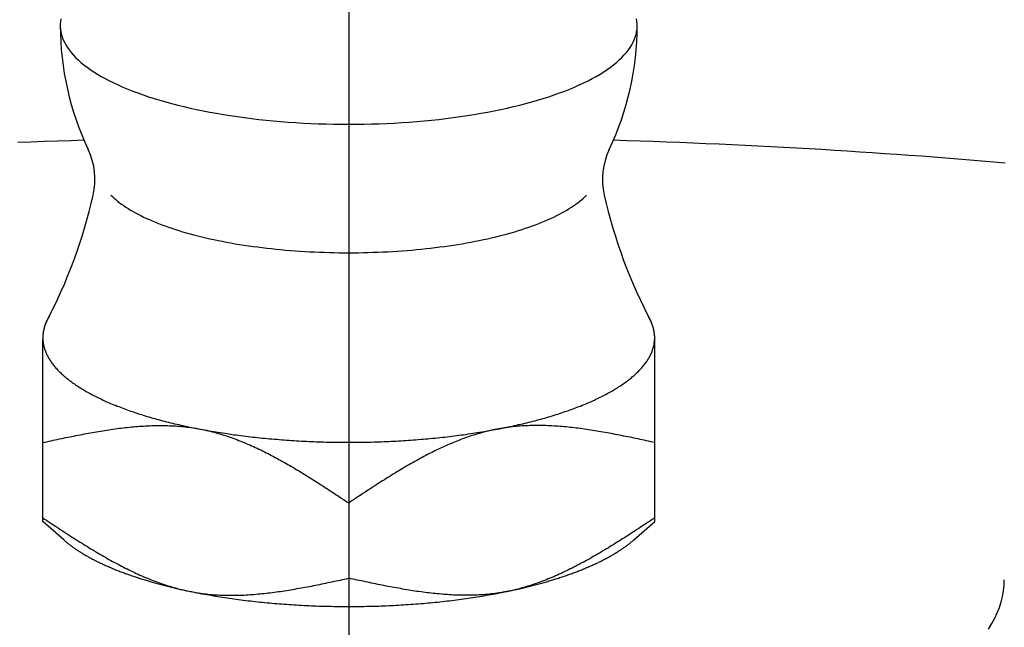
# Model space of a CAD drawing. Extents: x -92 to 223, y -92 to 223.
# Tile 6 of 11: x -4 to 8, y 55 to 62. Entities that reach past the tile are written whole.
import ezdxf

# ---------------------------------------------------------------- set-up
doc = ezdxf.new("R2010")
doc.units = 0
doc.header["$LTSCALE"] = 14
doc.linetypes.add('CENTER', pattern=[2, 1.25, -0.25, 0.25, -0.25])
doc.layers.get('0').update_dxf_attribs({"linetype": 'CONTINUOUS'})
doc.layers.add('CENTER', color=1, linetype='CENTER')

msp = doc.modelspace()

# ---------------------------------------------------------------- linework, layer by layer
for p, q in [((-3.5, 56.232), (-3.5, 58.316)), ((3.5, 56.232), (3.5, 58.316))]:
    msp.add_line(p, q)
at = {"linetype": 'CONTINUOUS'}
for p, q in [((0, 56.446), (0, 55.584)), ((-3.26, 56.022), (-3.5, 56.232)), ((3.26, 56.022), (3.5, 56.232))]:
    msp.add_line(p, q, dxfattribs=at)
for points in [[(-3.292, 61.986, 0), (-3.297, 61.956, 0), (-3.3, 61.926, 0), (-3.3, 61.896, 0), (-3.298, 61.866, 0), (-3.293, 61.836, 0), (-3.287, 61.807, 0), (-3.278, 61.777, 0), (-3.266, 61.747, 0), (-3.253, 61.718, 0), (-3.237, 61.688, 0), (-3.219, 61.659, 0), (-3.199, 61.63, 0), (-3.176, 61.601, 0), (-3.151, 61.573, 0), (-3.124, 61.544, 0), (-3.095, 61.516, 0), (-3.064, 61.488, 0), (-3.03, 61.461, 0), (-2.994, 61.434, 0), (-2.957, 61.407, 0), (-2.917, 61.38, 0), (-2.875, 61.354, 0), (-2.831, 61.328, 0), (-2.786, 61.303, 0), (-2.738, 61.278, 0), (-2.688, 61.253, 0), (-2.637, 61.229, 0), (-2.583, 61.206, 0), (-2.528, 61.182, 0), (-2.471, 61.16, 0), (-2.412, 61.138, 0), (-2.352, 61.116, 0), (-2.29, 61.095, 0), (-2.226, 61.075, 0), (-2.161, 61.055, 0), (-2.094, 61.036, 0), (-2.026, 61.017, 0), (-1.957, 60.999, 0), (-1.886, 60.982, 0), (-1.813, 60.965, 0), (-1.74, 60.949, 0), (-1.665, 60.934, 0), (-1.589, 60.919, 0), (-1.512, 60.905, 0), (-1.434, 60.891, 0), (-1.355, 60.879, 0), (-1.275, 60.867, 0), (-1.194, 60.856, 0), (-1.112, 60.845, 0), (-1.03, 60.836, 0), (-0.946, 60.827, 0), (-0.863, 60.819, 0), (-0.778, 60.811, 0), (-0.693, 60.804, 0), (-0.607, 60.798, 0), (-0.521, 60.793, 0), (-0.435, 60.789, 0), (-0.348, 60.786, 0), (-0.262, 60.783, 0), (-0.174, 60.781, 0), (-0.087, 60.78, 0), (0, 60.779, 0), (0.087, 60.78, 0), (0.174, 60.781, 0), (0.262, 60.783, 0), (0.348, 60.786, 0), (0.435, 60.789, 0), (0.521, 60.793, 0), (0.607, 60.798, 0), (0.693, 60.804, 0), (0.778, 60.811, 0), (0.863, 60.819, 0), (0.946, 60.827, 0), (1.03, 60.836, 0), (1.112, 60.845, 0), (1.194, 60.856, 0), (1.275, 60.867, 0), (1.355, 60.879, 0), (1.434, 60.891, 0), (1.512, 60.905, 0), (1.589, 60.919, 0), (1.665, 60.934, 0), (1.74, 60.949, 0), (1.813, 60.965, 0), (1.886, 60.982, 0), (1.957, 60.999, 0), (2.026, 61.017, 0), (2.094, 61.036, 0), (2.161, 61.055, 0), (2.226, 61.075, 0), (2.29, 61.095, 0), (2.352, 61.116, 0), (2.412, 61.138, 0), (2.471, 61.16, 0), (2.528, 61.182, 0), (2.583, 61.206, 0), (2.637, 61.229, 0), (2.688, 61.253, 0), (2.738, 61.278, 0), (2.786, 61.303, 0), (2.831, 61.328, 0), (2.875, 61.354, 0), (2.917, 61.38, 0), (2.957, 61.407, 0), (2.994, 61.434, 0), (3.03, 61.461, 0), (3.064, 61.488, 0), (3.095, 61.516, 0), (3.124, 61.544, 0), (3.151, 61.573, 0), (3.176, 61.601, 0), (3.199, 61.63, 0), (3.219, 61.659, 0), (3.237, 61.688, 0), (3.253, 61.718, 0), (3.266, 61.747, 0), (3.278, 61.777, 0), (3.287, 61.807, 0), (3.293, 61.836, 0), (3.298, 61.866, 0), (3.3, 61.896, 0), (3.3, 61.926, 0), (3.297, 61.956, 0), (3.292, 61.986, 0)], [(-3.427, 58.581, 0), (-3.428, 58.579, 0), (-3.429, 58.577, 0), (-3.43, 58.575, 0), (-3.431, 58.574, 0), (-3.432, 58.572, 0), (-3.433, 58.57, 0), (-3.434, 58.568, 0), (-3.435, 58.566, 0), (-3.437, 58.564, 0), (-3.438, 58.562, 0), (-3.439, 58.56, 0), (-3.44, 58.558, 0), (-3.441, 58.556, 0), (-3.442, 58.555, 0), (-3.443, 58.553, 0), (-3.444, 58.551, 0), (-3.445, 58.549, 0), (-3.446, 58.547, 0), (-3.447, 58.545, 0), (-3.448, 58.543, 0), (-3.449, 58.541, 0), (-3.45, 58.539, 0), (-3.451, 58.538, 0), (-3.451, 58.536, 0), (-3.452, 58.534, 0), (-3.453, 58.532, 0), (-3.454, 58.53, 0), (-3.455, 58.528, 0), (-3.456, 58.526, 0), (-3.457, 58.524, 0), (-3.458, 58.523, 0), (-3.459, 58.521, 0), (-3.459, 58.519, 0), (-3.46, 58.517, 0), (-3.461, 58.515, 0), (-3.462, 58.513, 0), (-3.463, 58.511, 0), (-3.464, 58.509, 0), (-3.464, 58.507, 0), (-3.465, 58.505, 0), (-3.466, 58.504, 0), (-3.467, 58.502, 0), (-3.468, 58.5, 0), (-3.468, 58.498, 0), (-3.469, 58.496, 0), (-3.47, 58.494, 0), (-3.471, 58.492, 0), (-3.471, 58.49, 0), (-3.472, 58.488, 0), (-3.473, 58.486, 0), (-3.473, 58.484, 0), (-3.474, 58.483, 0), (-3.475, 58.481, 0), (-3.475, 58.479, 0), (-3.476, 58.477, 0), (-3.477, 58.475, 0), (-3.477, 58.473, 0), (-3.478, 58.471, 0), (-3.479, 58.469, 0), (-3.479, 58.467, 0), (-3.48, 58.465, 0), (-3.48, 58.464, 0), (-3.481, 58.462, 0), (-3.482, 58.46, 0), (-3.482, 58.458, 0), (-3.483, 58.456, 0), (-3.483, 58.454, 0), (-3.484, 58.452, 0), (-3.484, 58.45, 0), (-3.485, 58.448, 0), (-3.485, 58.446, 0), (-3.486, 58.444, 0), (-3.486, 58.443, 0), (-3.487, 58.441, 0), (-3.487, 58.439, 0), (-3.488, 58.437, 0), (-3.488, 58.435, 0), (-3.489, 58.433, 0), (-3.489, 58.431, 0), (-3.49, 58.429, 0), (-3.49, 58.427, 0), (-3.49, 58.425, 0), (-3.491, 58.423, 0), (-3.491, 58.422, 0), (-3.492, 58.419, 0), (-3.492, 58.418, 0), (-3.492, 58.416, 0), (-3.493, 58.414, 0), (-3.493, 58.412, 0), (-3.494, 58.41, 0), (-3.494, 58.408, 0), (-3.494, 58.406, 0), (-3.494, 58.404, 0), (-3.495, 58.402, 0), (-3.495, 58.4, 0), (-3.495, 58.398, 0), (-3.496, 58.397, 0), (-3.496, 58.395, 0), (-3.496, 58.393, 0), (-3.496, 58.391, 0), (-3.497, 58.389, 0), (-3.497, 58.387, 0), (-3.497, 58.385, 0), (-3.497, 58.383, 0), (-3.498, 58.381, 0), (-3.498, 58.379, 0), (-3.498, 58.377, 0), (-3.498, 58.376, 0), (-3.498, 58.374, 0), (-3.499, 58.372, 0), (-3.499, 58.37, 0), (-3.499, 58.368, 0), (-3.499, 58.366, 0), (-3.499, 58.364, 0), (-3.499, 58.362, 0), (-3.499, 58.36, 0), (-3.499, 58.358, 0), (-3.5, 58.356, 0), (-3.5, 58.354, 0), (-3.5, 58.352, 0), (-3.5, 58.35, 0), (-3.5, 58.349, 0), (-3.5, 58.347, 0), (-3.5, 58.345, 0), (-3.5, 58.343, 0), (-3.5, 58.341, 0), (-3.5, 58.339, 0), (-3.5, 58.337, 0)], [(3.5, 58.337, 0), (3.5, 58.339, 0), (3.5, 58.341, 0), (3.5, 58.343, 0), (3.5, 58.345, 0), (3.5, 58.347, 0), (3.5, 58.349, 0), (3.5, 58.35, 0), (3.5, 58.352, 0), (3.5, 58.354, 0), (3.5, 58.356, 0), (3.499, 58.358, 0), (3.499, 58.36, 0), (3.499, 58.362, 0), (3.499, 58.364, 0), (3.499, 58.366, 0), (3.499, 58.368, 0), (3.499, 58.37, 0), (3.499, 58.372, 0), (3.498, 58.374, 0), (3.498, 58.376, 0), (3.498, 58.377, 0), (3.498, 58.379, 0), (3.498, 58.381, 0), (3.497, 58.383, 0), (3.497, 58.385, 0), (3.497, 58.387, 0), (3.497, 58.389, 0), (3.496, 58.391, 0), (3.496, 58.393, 0), (3.496, 58.395, 0), (3.496, 58.397, 0), (3.495, 58.398, 0), (3.495, 58.4, 0), (3.495, 58.402, 0), (3.494, 58.404, 0), (3.494, 58.406, 0), (3.494, 58.408, 0), (3.494, 58.41, 0), (3.493, 58.412, 0), (3.493, 58.414, 0), (3.492, 58.416, 0), (3.492, 58.418, 0), (3.492, 58.419, 0), (3.491, 58.422, 0), (3.491, 58.423, 0), (3.49, 58.425, 0), (3.49, 58.427, 0), (3.49, 58.429, 0), (3.489, 58.431, 0), (3.489, 58.433, 0), (3.488, 58.435, 0), (3.488, 58.437, 0), (3.487, 58.439, 0), (3.487, 58.441, 0), (3.486, 58.443, 0), (3.486, 58.444, 0), (3.485, 58.446, 0), (3.485, 58.448, 0), (3.484, 58.45, 0), (3.484, 58.452, 0), (3.483, 58.454, 0), (3.483, 58.456, 0), (3.482, 58.458, 0), (3.482, 58.46, 0), (3.481, 58.462, 0), (3.48, 58.464, 0), (3.48, 58.465, 0), (3.479, 58.467, 0), (3.479, 58.469, 0), (3.478, 58.471, 0), (3.477, 58.473, 0), (3.477, 58.475, 0), (3.476, 58.477, 0), (3.475, 58.479, 0), (3.475, 58.481, 0), (3.474, 58.483, 0), (3.473, 58.484, 0), (3.473, 58.486, 0), (3.472, 58.488, 0), (3.471, 58.49, 0), (3.471, 58.492, 0), (3.47, 58.494, 0), (3.469, 58.496, 0), (3.468, 58.498, 0), (3.468, 58.5, 0), (3.467, 58.502, 0), (3.466, 58.504, 0), (3.465, 58.505, 0), (3.464, 58.507, 0), (3.464, 58.509, 0), (3.463, 58.511, 0), (3.462, 58.513, 0), (3.461, 58.515, 0), (3.46, 58.517, 0), (3.459, 58.519, 0), (3.459, 58.521, 0), (3.458, 58.523, 0), (3.457, 58.524, 0), (3.456, 58.526, 0), (3.455, 58.528, 0), (3.454, 58.53, 0), (3.453, 58.532, 0), (3.452, 58.534, 0), (3.451, 58.536, 0), (3.451, 58.538, 0), (3.45, 58.539, 0), (3.449, 58.541, 0), (3.448, 58.543, 0), (3.447, 58.545, 0), (3.446, 58.547, 0), (3.445, 58.549, 0), (3.444, 58.551, 0), (3.443, 58.553, 0), (3.442, 58.555, 0), (3.441, 58.556, 0), (3.44, 58.558, 0), (3.439, 58.56, 0), (3.438, 58.562, 0), (3.437, 58.564, 0), (3.435, 58.566, 0), (3.434, 58.568, 0), (3.433, 58.57, 0), (3.432, 58.572, 0), (3.431, 58.574, 0), (3.43, 58.575, 0), (3.429, 58.577, 0), (3.428, 58.579, 0), (3.427, 58.581, 0)], [(-3.5, 58.337, 0), (-3.5, 58.327, 0), (-3.5, 58.318, 0), (-3.499, 58.308, 0), (-3.498, 58.298, 0), (-3.497, 58.288, 0), (-3.496, 58.278, 0), (-3.494, 58.269, 0), (-3.493, 58.259, 0), (-3.491, 58.249, 0), (-3.488, 58.239, 0), (-3.486, 58.23, 0), (-3.483, 58.22, 0), (-3.48, 58.21, 0), (-3.477, 58.2, 0), (-3.474, 58.191, 0), (-3.47, 58.181, 0), (-3.466, 58.171, 0), (-3.462, 58.161, 0), (-3.458, 58.152, 0), (-3.453, 58.142, 0), (-3.448, 58.132, 0), (-3.443, 58.123, 0), (-3.438, 58.113, 0), (-3.433, 58.104, 0), (-3.427, 58.094, 0), (-3.421, 58.084, 0), (-3.415, 58.075, 0), (-3.409, 58.065, 0), (-3.402, 58.056, 0), (-3.395, 58.046, 0), (-3.388, 58.037, 0), (-3.381, 58.027, 0), (-3.373, 58.018, 0), (-3.365, 58.008, 0), (-3.357, 57.999, 0), (-3.349, 57.99, 0), (-3.341, 57.98, 0), (-3.332, 57.971, 0), (-3.323, 57.962, 0), (-3.314, 57.952, 0), (-3.305, 57.943, 0), (-3.295, 57.934, 0), (-3.286, 57.925, 0), (-3.276, 57.915, 0), (-3.265, 57.906, 0), (-3.255, 57.897, 0), (-3.244, 57.888, 0), (-3.234, 57.879, 0), (-3.223, 57.87, 0), (-3.211, 57.861, 0), (-3.2, 57.852, 0), (-3.188, 57.843, 0), (-3.176, 57.834, 0), (-3.164, 57.825, 0), (-3.152, 57.816, 0), (-3.139, 57.808, 0), (-3.126, 57.799, 0), (-3.113, 57.79, 0), (-3.1, 57.782, 0), (-3.087, 57.773, 0), (-3.073, 57.764, 0), (-3.059, 57.756, 0), (-3.045, 57.747, 0), (-3.031, 57.739, 0), (-3.017, 57.73, 0), (-3.002, 57.722, 0), (-2.987, 57.713, 0), (-2.972, 57.705, 0), (-2.957, 57.697, 0), (-2.942, 57.688, 0), (-2.926, 57.68, 0), (-2.91, 57.672, 0), (-2.894, 57.664, 0), (-2.878, 57.656, 0), (-2.862, 57.648, 0), (-2.845, 57.64, 0), (-2.828, 57.632, 0), (-2.811, 57.624, 0), (-2.794, 57.616, 0), (-2.777, 57.608, 0), (-2.759, 57.601, 0), (-2.741, 57.593, 0), (-2.724, 57.585, 0), (-2.706, 57.578, 0), (-2.687, 57.57, 0), (-2.669, 57.563, 0), (-2.65, 57.555, 0), (-2.631, 57.548, 0), (-2.612, 57.541, 0), (-2.593, 57.533, 0), (-2.574, 57.526, 0), (-2.555, 57.519, 0), (-2.535, 57.512, 0), (-2.515, 57.505, 0), (-2.495, 57.498, 0), (-2.475, 57.491, 0), (-2.455, 57.484, 0), (-2.434, 57.477, 0), (-2.413, 57.47, 0), (-2.393, 57.463, 0), (-2.372, 57.457, 0), (-2.35, 57.45, 0), (-2.329, 57.444, 0), (-2.308, 57.437, 0), (-2.286, 57.431, 0), (-2.264, 57.424, 0), (-2.242, 57.418, 0), (-2.22, 57.412, 0), (-2.198, 57.406, 0), (-2.176, 57.4, 0), (-2.153, 57.393, 0), (-2.131, 57.387, 0), (-2.108, 57.382, 0), (-2.085, 57.376, 0), (-2.062, 57.37, 0), (-2.039, 57.364, 0), (-2.015, 57.358, 0), (-1.992, 57.353, 0), (-1.968, 57.347, 0), (-1.944, 57.342, 0), (-1.921, 57.336, 0), (-1.897, 57.331, 0), (-1.872, 57.326, 0), (-1.848, 57.321, 0), (-1.824, 57.315, 0), (-1.799, 57.31, 0), (-1.775, 57.305, 0), (-1.75, 57.3, 0)], [(1.75, 57.3, 0), (1.775, 57.305, 0), (1.799, 57.31, 0), (1.824, 57.315, 0), (1.848, 57.321, 0), (1.872, 57.326, 0), (1.897, 57.331, 0), (1.921, 57.336, 0), (1.944, 57.342, 0), (1.968, 57.347, 0), (1.992, 57.353, 0), (2.015, 57.358, 0), (2.039, 57.364, 0), (2.062, 57.37, 0), (2.085, 57.376, 0), (2.108, 57.382, 0), (2.131, 57.387, 0), (2.153, 57.393, 0), (2.176, 57.4, 0), (2.198, 57.406, 0), (2.22, 57.412, 0), (2.242, 57.418, 0), (2.264, 57.424, 0), (2.286, 57.431, 0), (2.308, 57.437, 0), (2.329, 57.444, 0), (2.35, 57.45, 0), (2.372, 57.457, 0), (2.393, 57.463, 0), (2.413, 57.47, 0), (2.434, 57.477, 0), (2.455, 57.484, 0), (2.475, 57.491, 0), (2.495, 57.498, 0), (2.515, 57.505, 0), (2.535, 57.512, 0), (2.555, 57.519, 0), (2.574, 57.526, 0), (2.593, 57.533, 0), (2.612, 57.541, 0), (2.631, 57.548, 0), (2.65, 57.555, 0), (2.669, 57.563, 0), (2.687, 57.57, 0), (2.706, 57.578, 0), (2.724, 57.585, 0), (2.741, 57.593, 0), (2.759, 57.601, 0), (2.777, 57.608, 0), (2.794, 57.616, 0), (2.811, 57.624, 0), (2.828, 57.632, 0), (2.845, 57.64, 0), (2.862, 57.648, 0), (2.878, 57.656, 0), (2.894, 57.664, 0), (2.91, 57.672, 0), (2.926, 57.68, 0), (2.942, 57.688, 0), (2.957, 57.697, 0), (2.972, 57.705, 0), (2.987, 57.713, 0), (3.002, 57.722, 0), (3.017, 57.73, 0), (3.031, 57.739, 0), (3.045, 57.747, 0), (3.059, 57.756, 0), (3.073, 57.764, 0), (3.087, 57.773, 0), (3.1, 57.782, 0), (3.113, 57.79, 0), (3.126, 57.799, 0), (3.139, 57.808, 0), (3.152, 57.816, 0), (3.164, 57.825, 0), (3.176, 57.834, 0), (3.188, 57.843, 0), (3.2, 57.852, 0), (3.211, 57.861, 0), (3.223, 57.87, 0), (3.234, 57.879, 0), (3.244, 57.888, 0), (3.255, 57.897, 0), (3.265, 57.906, 0), (3.276, 57.915, 0), (3.286, 57.925, 0), (3.295, 57.934, 0), (3.305, 57.943, 0), (3.314, 57.952, 0), (3.323, 57.962, 0), (3.332, 57.971, 0), (3.341, 57.98, 0), (3.349, 57.99, 0), (3.357, 57.999, 0), (3.365, 58.008, 0), (3.373, 58.018, 0), (3.381, 58.027, 0), (3.388, 58.037, 0), (3.395, 58.046, 0), (3.402, 58.056, 0), (3.409, 58.065, 0), (3.415, 58.075, 0), (3.421, 58.084, 0), (3.427, 58.094, 0), (3.433, 58.104, 0), (3.438, 58.113, 0), (3.443, 58.123, 0), (3.448, 58.132, 0), (3.453, 58.142, 0), (3.458, 58.152, 0), (3.462, 58.161, 0), (3.466, 58.171, 0), (3.47, 58.181, 0), (3.474, 58.191, 0), (3.477, 58.2, 0), (3.48, 58.21, 0), (3.483, 58.22, 0), (3.486, 58.23, 0), (3.488, 58.239, 0), (3.491, 58.249, 0), (3.493, 58.259, 0), (3.494, 58.269, 0), (3.496, 58.278, 0), (3.497, 58.288, 0), (3.498, 58.298, 0), (3.499, 58.308, 0), (3.5, 58.318, 0), (3.5, 58.327, 0), (3.5, 58.337, 0)], [(-1.75, 57.3, 0), (-1.725, 57.295, 0), (-1.7, 57.291, 0), (-1.675, 57.286, 0), (-1.65, 57.281, 0), (-1.625, 57.277, 0), (-1.599, 57.272, 0), (-1.574, 57.268, 0), (-1.548, 57.264, 0), (-1.522, 57.259, 0), (-1.496, 57.255, 0), (-1.471, 57.251, 0), (-1.444, 57.247, 0), (-1.418, 57.243, 0), (-1.392, 57.239, 0), (-1.366, 57.235, 0), (-1.339, 57.231, 0), (-1.313, 57.227, 0), (-1.286, 57.224, 0), (-1.26, 57.22, 0), (-1.233, 57.217, 0), (-1.206, 57.213, 0), (-1.179, 57.21, 0), (-1.152, 57.207, 0), (-1.125, 57.204, 0), (-1.098, 57.2, 0), (-1.071, 57.197, 0), (-1.043, 57.194, 0), (-1.016, 57.192, 0), (-0.989, 57.189, 0), (-0.961, 57.186, 0), (-0.933, 57.183, 0), (-0.906, 57.181, 0), (-0.878, 57.178, 0), (-0.85, 57.176, 0), (-0.823, 57.174, 0), (-0.795, 57.171, 0), (-0.767, 57.169, 0), (-0.739, 57.167, 0), (-0.711, 57.165, 0), (-0.683, 57.163, 0), (-0.655, 57.161, 0), (-0.627, 57.159, 0), (-0.598, 57.158, 0), (-0.57, 57.156, 0), (-0.542, 57.154, 0), (-0.514, 57.153, 0), (-0.485, 57.152, 0), (-0.457, 57.15, 0), (-0.428, 57.149, 0), (-0.4, 57.148, 0), (-0.372, 57.147, 0), (-0.343, 57.146, 0), (-0.315, 57.145, 0), (-0.286, 57.144, 0), (-0.257, 57.143, 0), (-0.229, 57.143, 0), (-0.2, 57.142, 0), (-0.172, 57.142, 0), (-0.143, 57.141, 0), (-0.115, 57.141, 0), (-0.086, 57.14, 0), (-0.057, 57.14, 0), (-0.029, 57.14, 0), (0, 57.14, 0), (0.029, 57.14, 0), (0.057, 57.14, 0), (0.086, 57.14, 0), (0.115, 57.141, 0), (0.143, 57.141, 0), (0.172, 57.142, 0), (0.2, 57.142, 0), (0.229, 57.143, 0), (0.257, 57.143, 0), (0.286, 57.144, 0), (0.315, 57.145, 0), (0.343, 57.146, 0), (0.372, 57.147, 0), (0.4, 57.148, 0), (0.428, 57.149, 0), (0.457, 57.15, 0), (0.485, 57.152, 0), (0.514, 57.153, 0), (0.542, 57.154, 0), (0.57, 57.156, 0), (0.598, 57.158, 0), (0.627, 57.159, 0), (0.655, 57.161, 0), (0.683, 57.163, 0), (0.711, 57.165, 0), (0.739, 57.167, 0), (0.767, 57.169, 0), (0.795, 57.171, 0), (0.823, 57.174, 0), (0.85, 57.176, 0), (0.878, 57.178, 0), (0.906, 57.181, 0), (0.933, 57.183, 0), (0.961, 57.186, 0), (0.989, 57.189, 0), (1.016, 57.192, 0), (1.043, 57.194, 0), (1.071, 57.197, 0), (1.098, 57.2, 0), (1.125, 57.204, 0), (1.152, 57.207, 0), (1.179, 57.21, 0), (1.206, 57.213, 0), (1.233, 57.217, 0), (1.26, 57.22, 0), (1.286, 57.224, 0), (1.313, 57.227, 0), (1.339, 57.231, 0), (1.366, 57.235, 0), (1.392, 57.239, 0), (1.418, 57.243, 0), (1.444, 57.247, 0), (1.471, 57.251, 0), (1.496, 57.255, 0), (1.522, 57.259, 0), (1.548, 57.264, 0), (1.574, 57.268, 0), (1.599, 57.272, 0), (1.625, 57.277, 0), (1.65, 57.281, 0), (1.675, 57.286, 0), (1.7, 57.291, 0), (1.725, 57.295, 0), (1.75, 57.3, 0)], [(-3.26, 56.022, 0), (-3.253, 56.016, 0), (-3.246, 56.01, 0), (-3.239, 56.004, 0), (-3.232, 55.999, 0), (-3.225, 55.993, 0), (-3.218, 55.987, 0), (-3.211, 55.981, 0), (-3.203, 55.975, 0), (-3.196, 55.97, 0), (-3.188, 55.964, 0), (-3.181, 55.958, 0), (-3.173, 55.952, 0), (-3.165, 55.947, 0), (-3.157, 55.941, 0), (-3.149, 55.935, 0), (-3.141, 55.93, 0), (-3.133, 55.924, 0), (-3.125, 55.918, 0), (-3.116, 55.913, 0), (-3.108, 55.907, 0), (-3.099, 55.901, 0), (-3.091, 55.896, 0), (-3.082, 55.89, 0), (-3.073, 55.885, 0), (-3.064, 55.879, 0), (-3.055, 55.874, 0), (-3.046, 55.868, 0), (-3.037, 55.863, 0), (-3.028, 55.857, 0), (-3.019, 55.852, 0), (-3.009, 55.846, 0), (-3, 55.841, 0), (-2.99, 55.836, 0), (-2.981, 55.83, 0), (-2.971, 55.825, 0), (-2.961, 55.819, 0), (-2.951, 55.814, 0), (-2.941, 55.809, 0), (-2.931, 55.804, 0), (-2.921, 55.798, 0), (-2.911, 55.793, 0), (-2.901, 55.788, 0), (-2.89, 55.783, 0), (-2.88, 55.777, 0), (-2.869, 55.772, 0), (-2.859, 55.767, 0), (-2.848, 55.762, 0), (-2.837, 55.757, 0), (-2.826, 55.752, 0), (-2.816, 55.747, 0), (-2.805, 55.742, 0), (-2.793, 55.736, 0), (-2.782, 55.731, 0), (-2.771, 55.727, 0), (-2.76, 55.721, 0), (-2.748, 55.717, 0), (-2.737, 55.712, 0), (-2.725, 55.707, 0), (-2.714, 55.702, 0), (-2.702, 55.697, 0), (-2.69, 55.692, 0), (-2.678, 55.687, 0), (-2.667, 55.682, 0), (-2.655, 55.678, 0), (-2.643, 55.673, 0), (-2.63, 55.668, 0), (-2.618, 55.663, 0), (-2.606, 55.659, 0), (-2.594, 55.654, 0), (-2.581, 55.649, 0), (-2.569, 55.645, 0), (-2.556, 55.64, 0), (-2.543, 55.635, 0), (-2.531, 55.631, 0), (-2.518, 55.626, 0), (-2.505, 55.622, 0), (-2.492, 55.617, 0), (-2.479, 55.613, 0), (-2.466, 55.608, 0), (-2.453, 55.604, 0), (-2.44, 55.599, 0), (-2.427, 55.595, 0), (-2.413, 55.591, 0), (-2.4, 55.586, 0), (-2.386, 55.582, 0), (-2.373, 55.578, 0), (-2.359, 55.574, 0), (-2.346, 55.569, 0), (-2.332, 55.565, 0), (-2.318, 55.561, 0), (-2.304, 55.557, 0), (-2.29, 55.553, 0), (-2.276, 55.548, 0), (-2.262, 55.544, 0), (-2.248, 55.54, 0), (-2.234, 55.536, 0), (-2.22, 55.532, 0), (-2.205, 55.528, 0), (-2.191, 55.524, 0), (-2.177, 55.52, 0), (-2.162, 55.516, 0), (-2.148, 55.513, 0), (-2.133, 55.509, 0), (-2.118, 55.505, 0), (-2.104, 55.501, 0), (-2.089, 55.497, 0), (-2.074, 55.493, 0), (-2.059, 55.49, 0), (-2.044, 55.486, 0), (-2.029, 55.482, 0), (-2.014, 55.479, 0), (-1.999, 55.475, 0), (-1.984, 55.471, 0), (-1.969, 55.468, 0), (-1.953, 55.464, 0), (-1.938, 55.461, 0), (-1.923, 55.457, 0), (-1.907, 55.454, 0), (-1.892, 55.451, 0), (-1.876, 55.447, 0), (-1.861, 55.444, 0), (-1.845, 55.441, 0), (-1.829, 55.437, 0), (-1.814, 55.434, 0), (-1.798, 55.431, 0), (-1.782, 55.427, 0), (-1.766, 55.424, 0), (-1.75, 55.421, 0)], [(1.75, 55.421, 0), (1.766, 55.424, 0), (1.782, 55.427, 0), (1.798, 55.431, 0), (1.814, 55.434, 0), (1.829, 55.437, 0), (1.845, 55.441, 0), (1.861, 55.444, 0), (1.876, 55.447, 0), (1.892, 55.451, 0), (1.907, 55.454, 0), (1.923, 55.457, 0), (1.938, 55.461, 0), (1.953, 55.464, 0), (1.969, 55.468, 0), (1.984, 55.471, 0), (1.999, 55.475, 0), (2.014, 55.479, 0), (2.029, 55.482, 0), (2.044, 55.486, 0), (2.059, 55.49, 0), (2.074, 55.493, 0), (2.089, 55.497, 0), (2.104, 55.501, 0), (2.118, 55.505, 0), (2.133, 55.509, 0), (2.148, 55.513, 0), (2.162, 55.516, 0), (2.177, 55.52, 0), (2.191, 55.524, 0), (2.205, 55.528, 0), (2.22, 55.532, 0), (2.234, 55.536, 0), (2.248, 55.54, 0), (2.262, 55.544, 0), (2.276, 55.548, 0), (2.29, 55.553, 0), (2.304, 55.557, 0), (2.318, 55.561, 0), (2.332, 55.565, 0), (2.346, 55.569, 0), (2.359, 55.574, 0), (2.373, 55.578, 0), (2.386, 55.582, 0), (2.4, 55.586, 0), (2.413, 55.591, 0), (2.427, 55.595, 0), (2.44, 55.599, 0), (2.453, 55.604, 0), (2.466, 55.608, 0), (2.479, 55.613, 0), (2.492, 55.617, 0), (2.505, 55.622, 0), (2.518, 55.626, 0), (2.531, 55.631, 0), (2.543, 55.635, 0), (2.556, 55.64, 0), (2.569, 55.645, 0), (2.581, 55.649, 0), (2.594, 55.654, 0), (2.606, 55.659, 0), (2.618, 55.663, 0), (2.63, 55.668, 0), (2.643, 55.673, 0), (2.655, 55.678, 0), (2.667, 55.682, 0), (2.678, 55.687, 0), (2.69, 55.692, 0), (2.702, 55.697, 0), (2.714, 55.702, 0), (2.725, 55.707, 0), (2.737, 55.712, 0), (2.748, 55.717, 0), (2.76, 55.721, 0), (2.771, 55.727, 0), (2.782, 55.731, 0), (2.793, 55.736, 0), (2.805, 55.742, 0), (2.816, 55.747, 0), (2.826, 55.752, 0), (2.837, 55.757, 0), (2.848, 55.762, 0), (2.859, 55.767, 0), (2.869, 55.772, 0), (2.88, 55.777, 0), (2.89, 55.783, 0), (2.901, 55.788, 0), (2.911, 55.793, 0), (2.921, 55.798, 0), (2.931, 55.804, 0), (2.941, 55.809, 0), (2.951, 55.814, 0), (2.961, 55.819, 0), (2.971, 55.825, 0), (2.981, 55.83, 0), (2.99, 55.836, 0), (3, 55.841, 0), (3.009, 55.846, 0), (3.019, 55.852, 0), (3.028, 55.857, 0), (3.037, 55.863, 0), (3.046, 55.868, 0), (3.055, 55.874, 0), (3.064, 55.879, 0), (3.073, 55.885, 0), (3.082, 55.89, 0), (3.091, 55.896, 0), (3.099, 55.901, 0), (3.108, 55.907, 0), (3.116, 55.913, 0), (3.125, 55.918, 0), (3.133, 55.924, 0), (3.141, 55.93, 0), (3.149, 55.935, 0), (3.157, 55.941, 0), (3.165, 55.947, 0), (3.173, 55.952, 0), (3.181, 55.958, 0), (3.188, 55.964, 0), (3.196, 55.97, 0), (3.203, 55.975, 0), (3.211, 55.981, 0), (3.218, 55.987, 0), (3.225, 55.993, 0), (3.232, 55.999, 0), (3.239, 56.004, 0), (3.246, 56.01, 0), (3.253, 56.016, 0), (3.26, 56.022, 0)], [(-1.75, 55.421, 0), (-1.725, 55.416, 0), (-1.7, 55.411, 0), (-1.675, 55.407, 0), (-1.65, 55.402, 0), (-1.625, 55.397, 0), (-1.599, 55.393, 0), (-1.574, 55.389, 0), (-1.548, 55.384, 0), (-1.522, 55.38, 0), (-1.496, 55.376, 0), (-1.471, 55.371, 0), (-1.444, 55.367, 0), (-1.418, 55.363, 0), (-1.392, 55.359, 0), (-1.366, 55.356, 0), (-1.339, 55.352, 0), (-1.313, 55.348, 0), (-1.286, 55.344, 0), (-1.26, 55.341, 0), (-1.233, 55.337, 0), (-1.206, 55.334, 0), (-1.179, 55.331, 0), (-1.152, 55.327, 0), (-1.125, 55.324, 0), (-1.098, 55.321, 0), (-1.071, 55.318, 0), (-1.043, 55.315, 0), (-1.016, 55.312, 0), (-0.989, 55.309, 0), (-0.961, 55.307, 0), (-0.933, 55.304, 0), (-0.906, 55.301, 0), (-0.878, 55.299, 0), (-0.85, 55.297, 0), (-0.823, 55.294, 0), (-0.795, 55.292, 0), (-0.767, 55.29, 0), (-0.739, 55.288, 0), (-0.711, 55.286, 0), (-0.683, 55.284, 0), (-0.655, 55.282, 0), (-0.627, 55.28, 0), (-0.598, 55.278, 0), (-0.57, 55.277, 0), (-0.542, 55.275, 0), (-0.514, 55.274, 0), (-0.485, 55.272, 0), (-0.457, 55.271, 0), (-0.428, 55.27, 0), (-0.4, 55.269, 0), (-0.372, 55.267, 0), (-0.343, 55.266, 0), (-0.315, 55.266, 0), (-0.286, 55.265, 0), (-0.257, 55.264, 0), (-0.229, 55.263, 0), (-0.2, 55.263, 0), (-0.172, 55.262, 0), (-0.143, 55.262, 0), (-0.115, 55.261, 0), (-0.086, 55.261, 0), (-0.057, 55.261, 0), (-0.029, 55.261, 0), (0, 55.261, 0), (0.029, 55.261, 0), (0.057, 55.261, 0), (0.086, 55.261, 0), (0.115, 55.261, 0), (0.143, 55.262, 0), (0.172, 55.262, 0), (0.2, 55.263, 0), (0.229, 55.263, 0), (0.257, 55.264, 0), (0.286, 55.265, 0), (0.315, 55.266, 0), (0.343, 55.266, 0), (0.372, 55.267, 0), (0.4, 55.269, 0), (0.428, 55.27, 0), (0.457, 55.271, 0), (0.485, 55.272, 0), (0.514, 55.274, 0), (0.542, 55.275, 0), (0.57, 55.277, 0), (0.598, 55.278, 0), (0.627, 55.28, 0), (0.655, 55.282, 0), (0.683, 55.284, 0), (0.711, 55.286, 0), (0.739, 55.288, 0), (0.767, 55.29, 0), (0.795, 55.292, 0), (0.823, 55.294, 0), (0.85, 55.297, 0), (0.878, 55.299, 0), (0.906, 55.301, 0), (0.933, 55.304, 0), (0.961, 55.307, 0), (0.989, 55.309, 0), (1.016, 55.312, 0), (1.043, 55.315, 0), (1.071, 55.318, 0), (1.098, 55.321, 0), (1.125, 55.324, 0), (1.152, 55.327, 0), (1.179, 55.331, 0), (1.206, 55.334, 0), (1.233, 55.337, 0), (1.26, 55.341, 0), (1.286, 55.344, 0), (1.313, 55.348, 0), (1.339, 55.352, 0), (1.366, 55.356, 0), (1.392, 55.359, 0), (1.418, 55.363, 0), (1.444, 55.367, 0), (1.471, 55.371, 0), (1.496, 55.376, 0), (1.522, 55.38, 0), (1.548, 55.384, 0), (1.574, 55.389, 0), (1.599, 55.393, 0), (1.625, 55.397, 0), (1.65, 55.402, 0), (1.675, 55.407, 0), (1.7, 55.411, 0), (1.725, 55.416, 0), (1.75, 55.421, 0)]]:
    msp.add_polyline3d(points, dxfattribs=at)
for points in [[(-3.028, 60.596, 0), (-3.181, 60.591, 0), (-3.333, 60.586, 0), (-3.484, 60.581, 0), (-3.636, 60.575, 0), (-3.786, 60.569, 0)], [(7.51, 60.335, 0), (7.375, 60.346, 0), (7.24, 60.358, 0), (7.104, 60.369, 0), (6.967, 60.381, 0), (6.83, 60.392, 0), (6.691, 60.402, 0), (6.552, 60.413, 0), (6.412, 60.423, 0), (6.272, 60.433, 0), (6.131, 60.443, 0), (5.989, 60.453, 0), (5.846, 60.462, 0), (5.703, 60.471, 0), (5.559, 60.48, 0), (5.414, 60.489, 0), (5.269, 60.497, 0), (5.123, 60.505, 0), (4.976, 60.514, 0), (4.83, 60.521, 0), (4.682, 60.529, 0), (4.534, 60.536, 0), (4.385, 60.543, 0), (4.236, 60.55, 0), (4.087, 60.557, 0), (3.937, 60.563, 0), (3.786, 60.569, 0), (3.636, 60.575, 0), (3.484, 60.581, 0), (3.333, 60.586, 0), (3.181, 60.591, 0), (3.028, 60.596, 0)], [(-2.722, 59.97, 0), (-2.704, 59.952, 0), (-2.685, 59.934, 0), (-2.665, 59.917, 0), (-2.644, 59.899, 0), (-2.622, 59.882, 0), (-2.599, 59.865, 0), (-2.574, 59.848, 0), (-2.549, 59.831, 0), (-2.523, 59.814, 0), (-2.496, 59.798, 0), (-2.468, 59.782, 0), (-2.439, 59.766, 0), (-2.41, 59.75, 0), (-2.379, 59.734, 0), (-2.347, 59.718, 0), (-2.314, 59.703, 0), (-2.281, 59.688, 0), (-2.247, 59.673, 0), (-2.211, 59.659, 0), (-2.175, 59.644, 0), (-2.138, 59.63, 0), (-2.101, 59.616, 0), (-2.062, 59.602, 0), (-2.023, 59.589, 0), (-1.983, 59.576, 0), (-1.942, 59.563, 0), (-1.9, 59.55, 0), (-1.858, 59.538, 0), (-1.815, 59.526, 0), (-1.771, 59.514, 0), (-1.726, 59.503, 0), (-1.681, 59.492, 0), (-1.635, 59.481, 0), (-1.589, 59.47, 0), (-1.542, 59.46, 0), (-1.494, 59.45, 0), (-1.446, 59.44, 0), (-1.398, 59.431, 0), (-1.348, 59.422, 0), (-1.298, 59.413, 0), (-1.248, 59.405, 0), (-1.197, 59.397, 0), (-1.146, 59.389, 0), (-1.094, 59.382, 0), (-1.042, 59.375, 0), (-0.99, 59.368, 0), (-0.937, 59.362, 0), (-0.884, 59.356, 0), (-0.83, 59.35, 0), (-0.776, 59.345, 0), (-0.722, 59.34, 0), (-0.668, 59.336, 0), (-0.613, 59.331, 0), (-0.558, 59.328, 0), (-0.503, 59.324, 0), (-0.447, 59.321, 0), (-0.392, 59.318, 0), (-0.336, 59.316, 0), (-0.28, 59.314, 0), (-0.224, 59.312, 0), (-0.168, 59.311, 0), (-0.112, 59.31, 0), (-0.056, 59.309, 0), (0, 59.309, 0), (0.056, 59.309, 0), (0.112, 59.31, 0), (0.168, 59.311, 0), (0.224, 59.312, 0), (0.28, 59.314, 0), (0.336, 59.316, 0), (0.392, 59.318, 0), (0.447, 59.321, 0), (0.503, 59.324, 0), (0.558, 59.328, 0), (0.613, 59.331, 0), (0.668, 59.336, 0), (0.722, 59.34, 0), (0.776, 59.345, 0), (0.83, 59.35, 0), (0.884, 59.356, 0), (0.937, 59.362, 0), (0.99, 59.368, 0), (1.042, 59.375, 0), (1.094, 59.382, 0), (1.146, 59.389, 0), (1.197, 59.397, 0), (1.248, 59.405, 0), (1.298, 59.413, 0), (1.348, 59.422, 0), (1.398, 59.431, 0), (1.446, 59.44, 0), (1.494, 59.45, 0), (1.542, 59.46, 0), (1.589, 59.47, 0), (1.635, 59.481, 0), (1.681, 59.492, 0), (1.726, 59.503, 0), (1.771, 59.514, 0), (1.815, 59.526, 0), (1.858, 59.538, 0), (1.9, 59.55, 0), (1.942, 59.563, 0), (1.983, 59.576, 0), (2.023, 59.589, 0), (2.062, 59.602, 0), (2.101, 59.616, 0), (2.138, 59.63, 0), (2.175, 59.644, 0), (2.211, 59.659, 0), (2.247, 59.673, 0), (2.281, 59.688, 0), (2.314, 59.703, 0), (2.347, 59.718, 0), (2.379, 59.734, 0), (2.41, 59.75, 0), (2.439, 59.766, 0), (2.468, 59.782, 0), (2.496, 59.798, 0), (2.523, 59.814, 0), (2.549, 59.831, 0), (2.574, 59.848, 0), (2.599, 59.865, 0), (2.622, 59.882, 0), (2.644, 59.899, 0), (2.665, 59.917, 0), (2.685, 59.934, 0), (2.704, 59.952, 0), (2.722, 59.97, 0)], [(-3.5, 57.137, 0), (-3.476, 57.142, 0), (-3.453, 57.147, 0), (-3.429, 57.153, 0), (-3.405, 57.158, 0), (-3.381, 57.163, 0), (-3.358, 57.168, 0), (-3.334, 57.173, 0), (-3.31, 57.178, 0), (-3.286, 57.183, 0), (-3.263, 57.188, 0), (-3.239, 57.193, 0), (-3.215, 57.197, 0), (-3.192, 57.202, 0), (-3.168, 57.207, 0), (-3.144, 57.212, 0), (-3.121, 57.217, 0), (-3.097, 57.221, 0), (-3.073, 57.226, 0), (-3.05, 57.231, 0), (-3.026, 57.235, 0), (-3.002, 57.239, 0), (-2.979, 57.244, 0), (-2.955, 57.248, 0), (-2.932, 57.252, 0), (-2.908, 57.257, 0), (-2.884, 57.261, 0), (-2.861, 57.265, 0), (-2.837, 57.269, 0), (-2.814, 57.273, 0), (-2.79, 57.276, 0), (-2.767, 57.28, 0), (-2.743, 57.283, 0), (-2.72, 57.287, 0), (-2.697, 57.29, 0), (-2.673, 57.294, 0), (-2.65, 57.297, 0), (-2.626, 57.3, 0), (-2.603, 57.303, 0), (-2.58, 57.306, 0), (-2.557, 57.308, 0), (-2.533, 57.311, 0), (-2.51, 57.313, 0), (-2.487, 57.316, 0), (-2.464, 57.318, 0), (-2.44, 57.32, 0), (-2.417, 57.322, 0), (-2.394, 57.323, 0), (-2.371, 57.325, 0), (-2.348, 57.326, 0), (-2.325, 57.328, 0), (-2.302, 57.329, 0), (-2.279, 57.33, 0), (-2.256, 57.331, 0), (-2.233, 57.331, 0), (-2.21, 57.332, 0), (-2.187, 57.332, 0), (-2.164, 57.332, 0), (-2.142, 57.332, 0), (-2.119, 57.332, 0), (-2.096, 57.332, 0), (-2.073, 57.331, 0), (-2.051, 57.33, 0), (-2.028, 57.33, 0), (-2.006, 57.328, 0), (-1.983, 57.327, 0), (-1.96, 57.325, 0), (-1.938, 57.324, 0), (-1.915, 57.322, 0), (-1.893, 57.32, 0), (-1.871, 57.317, 0), (-1.848, 57.315, 0), (-1.826, 57.312, 0), (-1.804, 57.309, 0), (-1.782, 57.306, 0), (-1.759, 57.302, 0), (-1.737, 57.298, 0), (-1.715, 57.294, 0), (-1.693, 57.29, 0), (-1.671, 57.286, 0), (-1.649, 57.281, 0), (-1.627, 57.276, 0), (-1.605, 57.271, 0), (-1.584, 57.266, 0), (-1.562, 57.26, 0), (-1.54, 57.255, 0), (-1.518, 57.249, 0), (-1.497, 57.242, 0), (-1.475, 57.236, 0), (-1.453, 57.23, 0), (-1.432, 57.223, 0), (-1.41, 57.216, 0), (-1.389, 57.209, 0), (-1.367, 57.202, 0), (-1.346, 57.194, 0), (-1.324, 57.187, 0), (-1.303, 57.179, 0), (-1.282, 57.171, 0), (-1.26, 57.162, 0), (-1.239, 57.154, 0), (-1.218, 57.145, 0), (-1.197, 57.137, 0), (-1.175, 57.128, 0), (-1.154, 57.119, 0), (-1.133, 57.11, 0), (-1.112, 57.1, 0), (-1.091, 57.091, 0), (-1.07, 57.081, 0), (-1.049, 57.072, 0), (-1.028, 57.062, 0), (-1.007, 57.052, 0), (-0.986, 57.041, 0), (-0.965, 57.031, 0), (-0.944, 57.021, 0), (-0.923, 57.01, 0), (-0.902, 56.999, 0), (-0.882, 56.989, 0), (-0.861, 56.978, 0), (-0.84, 56.967, 0), (-0.819, 56.955, 0), (-0.799, 56.944, 0), (-0.778, 56.933, 0), (-0.757, 56.921, 0), (-0.736, 56.91, 0), (-0.716, 56.898, 0), (-0.695, 56.886, 0), (-0.674, 56.874, 0), (-0.654, 56.862, 0), (-0.633, 56.85, 0), (-0.613, 56.838, 0), (-0.592, 56.826, 0), (-0.572, 56.813, 0), (-0.551, 56.801, 0), (-0.53, 56.788, 0), (-0.51, 56.776, 0), (-0.489, 56.763, 0), (-0.469, 56.75, 0), (-0.449, 56.738, 0), (-0.428, 56.725, 0), (-0.408, 56.712, 0), (-0.387, 56.699, 0), (-0.367, 56.686, 0), (-0.346, 56.673, 0), (-0.326, 56.66, 0), (-0.305, 56.647, 0), (-0.285, 56.633, 0), (-0.265, 56.62, 0), (-0.244, 56.607, 0), (-0.224, 56.594, 0), (-0.204, 56.58, 0), (-0.183, 56.567, 0), (-0.163, 56.554, 0), (-0.142, 56.54, 0), (-0.122, 56.527, 0), (-0.102, 56.513, 0), (-0.081, 56.5, 0), (-0.061, 56.486, 0), (-0.041, 56.473, 0), (-0.02, 56.459, 0), (0, 56.446, 0)], [(3.5, 57.137, 0), (3.476, 57.142, 0), (3.453, 57.147, 0), (3.429, 57.153, 0), (3.405, 57.158, 0), (3.381, 57.163, 0), (3.358, 57.168, 0), (3.334, 57.173, 0), (3.31, 57.178, 0), (3.286, 57.183, 0), (3.263, 57.188, 0), (3.239, 57.193, 0), (3.215, 57.197, 0), (3.192, 57.202, 0), (3.168, 57.207, 0), (3.144, 57.212, 0), (3.121, 57.217, 0), (3.097, 57.221, 0), (3.073, 57.226, 0), (3.05, 57.231, 0), (3.026, 57.235, 0), (3.002, 57.239, 0), (2.979, 57.244, 0), (2.955, 57.248, 0), (2.932, 57.252, 0), (2.908, 57.257, 0), (2.884, 57.261, 0), (2.861, 57.265, 0), (2.837, 57.269, 0), (2.814, 57.273, 0), (2.79, 57.276, 0), (2.767, 57.28, 0), (2.743, 57.283, 0), (2.72, 57.287, 0), (2.697, 57.29, 0), (2.673, 57.294, 0), (2.65, 57.297, 0), (2.626, 57.3, 0), (2.603, 57.303, 0), (2.58, 57.306, 0), (2.557, 57.308, 0), (2.533, 57.311, 0), (2.51, 57.313, 0), (2.487, 57.316, 0), (2.464, 57.318, 0), (2.44, 57.32, 0), (2.417, 57.322, 0), (2.394, 57.323, 0), (2.371, 57.325, 0), (2.348, 57.326, 0), (2.325, 57.328, 0), (2.302, 57.329, 0), (2.279, 57.33, 0), (2.256, 57.331, 0), (2.233, 57.331, 0), (2.21, 57.332, 0), (2.187, 57.332, 0), (2.164, 57.332, 0), (2.142, 57.332, 0), (2.119, 57.332, 0), (2.096, 57.332, 0), (2.073, 57.331, 0), (2.051, 57.33, 0), (2.028, 57.33, 0), (2.006, 57.328, 0), (1.983, 57.327, 0), (1.96, 57.325, 0), (1.938, 57.324, 0), (1.915, 57.322, 0), (1.893, 57.32, 0), (1.871, 57.317, 0), (1.848, 57.315, 0), (1.826, 57.312, 0), (1.804, 57.309, 0), (1.782, 57.306, 0), (1.759, 57.302, 0), (1.737, 57.298, 0), (1.715, 57.294, 0), (1.693, 57.29, 0), (1.671, 57.286, 0), (1.649, 57.281, 0), (1.627, 57.276, 0), (1.605, 57.271, 0), (1.584, 57.266, 0), (1.562, 57.26, 0), (1.54, 57.255, 0), (1.518, 57.249, 0), (1.497, 57.242, 0), (1.475, 57.236, 0), (1.453, 57.23, 0), (1.432, 57.223, 0), (1.41, 57.216, 0), (1.389, 57.209, 0), (1.367, 57.202, 0), (1.346, 57.194, 0), (1.324, 57.187, 0), (1.303, 57.179, 0), (1.282, 57.171, 0), (1.26, 57.162, 0), (1.239, 57.154, 0), (1.218, 57.145, 0), (1.197, 57.137, 0), (1.175, 57.128, 0), (1.154, 57.119, 0), (1.133, 57.11, 0), (1.112, 57.1, 0), (1.091, 57.091, 0), (1.07, 57.081, 0), (1.049, 57.072, 0), (1.028, 57.062, 0), (1.007, 57.052, 0), (0.986, 57.041, 0), (0.965, 57.031, 0), (0.944, 57.021, 0), (0.923, 57.01, 0), (0.902, 56.999, 0), (0.882, 56.989, 0), (0.861, 56.978, 0), (0.84, 56.967, 0), (0.819, 56.955, 0), (0.799, 56.944, 0), (0.778, 56.933, 0), (0.757, 56.921, 0), (0.736, 56.91, 0), (0.716, 56.898, 0), (0.695, 56.886, 0), (0.674, 56.874, 0), (0.654, 56.862, 0), (0.633, 56.85, 0), (0.613, 56.838, 0), (0.592, 56.826, 0), (0.572, 56.813, 0), (0.551, 56.801, 0), (0.53, 56.788, 0), (0.51, 56.776, 0), (0.489, 56.763, 0), (0.469, 56.75, 0), (0.449, 56.738, 0), (0.428, 56.725, 0), (0.408, 56.712, 0), (0.387, 56.699, 0), (0.367, 56.686, 0), (0.346, 56.673, 0), (0.326, 56.66, 0), (0.305, 56.647, 0), (0.285, 56.633, 0), (0.265, 56.62, 0), (0.244, 56.607, 0), (0.224, 56.594, 0), (0.204, 56.58, 0), (0.183, 56.567, 0), (0.163, 56.554, 0), (0.142, 56.54, 0), (0.122, 56.527, 0), (0.102, 56.513, 0), (0.081, 56.5, 0), (0.061, 56.486, 0), (0.041, 56.473, 0), (0.02, 56.459, 0), (0, 56.446, 0)], [(-3.5, 56.275, 0), (-3.48, 56.262, 0), (-3.459, 56.248, 0), (-3.439, 56.235, 0), (-3.419, 56.221, 0), (-3.398, 56.208, 0), (-3.378, 56.195, 0), (-3.358, 56.181, 0), (-3.337, 56.168, 0), (-3.317, 56.154, 0), (-3.296, 56.141, 0), (-3.276, 56.128, 0), (-3.256, 56.114, 0), (-3.235, 56.101, 0), (-3.215, 56.088, 0), (-3.195, 56.075, 0), (-3.174, 56.062, 0), (-3.154, 56.048, 0), (-3.133, 56.035, 0), (-3.113, 56.023, 0), (-3.092, 56.01, 0), (-3.072, 55.997, 0), (-3.051, 55.984, 0), (-3.031, 55.971, 0), (-3.011, 55.958, 0), (-2.99, 55.946, 0), (-2.97, 55.933, 0), (-2.949, 55.921, 0), (-2.928, 55.908, 0), (-2.908, 55.896, 0), (-2.887, 55.884, 0), (-2.867, 55.871, 0), (-2.846, 55.859, 0), (-2.826, 55.847, 0), (-2.805, 55.835, 0), (-2.784, 55.824, 0), (-2.764, 55.812, 0), (-2.743, 55.8, 0), (-2.722, 55.789, 0), (-2.701, 55.777, 0), (-2.681, 55.766, 0), (-2.66, 55.755, 0), (-2.639, 55.744, 0), (-2.618, 55.733, 0), (-2.598, 55.722, 0), (-2.577, 55.711, 0), (-2.556, 55.701, 0), (-2.535, 55.69, 0), (-2.514, 55.68, 0), (-2.493, 55.67, 0), (-2.472, 55.66, 0), (-2.451, 55.65, 0), (-2.43, 55.64, 0), (-2.409, 55.63, 0), (-2.388, 55.621, 0), (-2.367, 55.612, 0), (-2.346, 55.602, 0), (-2.325, 55.593, 0), (-2.303, 55.585, 0), (-2.282, 55.576, 0), (-2.261, 55.567, 0), (-2.24, 55.559, 0), (-2.218, 55.551, 0), (-2.197, 55.543, 0), (-2.176, 55.535, 0), (-2.154, 55.527, 0), (-2.133, 55.52, 0), (-2.111, 55.513, 0), (-2.09, 55.505, 0), (-2.068, 55.498, 0), (-2.047, 55.492, 0), (-2.025, 55.485, 0), (-2.003, 55.479, 0), (-1.982, 55.473, 0), (-1.96, 55.467, 0), (-1.938, 55.461, 0), (-1.916, 55.456, 0), (-1.895, 55.45, 0), (-1.873, 55.445, 0), (-1.851, 55.44, 0), (-1.829, 55.436, 0), (-1.807, 55.431, 0), (-1.785, 55.427, 0), (-1.763, 55.423, 0), (-1.741, 55.419, 0), (-1.718, 55.416, 0), (-1.696, 55.413, 0), (-1.674, 55.41, 0), (-1.652, 55.407, 0), (-1.629, 55.404, 0), (-1.607, 55.402, 0), (-1.585, 55.4, 0), (-1.562, 55.398, 0), (-1.54, 55.396, 0), (-1.517, 55.394, 0), (-1.494, 55.393, 0), (-1.472, 55.392, 0), (-1.449, 55.391, 0), (-1.427, 55.39, 0), (-1.404, 55.39, 0), (-1.381, 55.389, 0), (-1.358, 55.389, 0), (-1.336, 55.389, 0), (-1.313, 55.389, 0), (-1.29, 55.39, 0), (-1.267, 55.39, 0), (-1.244, 55.391, 0), (-1.221, 55.392, 0), (-1.198, 55.392, 0), (-1.175, 55.394, 0), (-1.152, 55.395, 0), (-1.129, 55.397, 0), (-1.106, 55.398, 0), (-1.083, 55.4, 0), (-1.06, 55.402, 0), (-1.036, 55.404, 0), (-1.013, 55.406, 0), (-0.99, 55.408, 0), (-0.967, 55.411, 0), (-0.943, 55.413, 0), (-0.92, 55.416, 0), (-0.897, 55.419, 0), (-0.874, 55.422, 0), (-0.85, 55.425, 0), (-0.827, 55.428, 0), (-0.803, 55.431, 0), (-0.78, 55.434, 0), (-0.757, 55.438, 0), (-0.733, 55.441, 0), (-0.71, 55.445, 0), (-0.686, 55.449, 0), (-0.663, 55.453, 0), (-0.639, 55.457, 0), (-0.616, 55.461, 0), (-0.592, 55.465, 0), (-0.568, 55.469, 0), (-0.545, 55.473, 0), (-0.521, 55.477, 0), (-0.498, 55.482, 0), (-0.474, 55.486, 0), (-0.45, 55.491, 0), (-0.427, 55.495, 0), (-0.403, 55.5, 0), (-0.379, 55.505, 0), (-0.356, 55.51, 0), (-0.332, 55.514, 0), (-0.308, 55.519, 0), (-0.285, 55.524, 0), (-0.261, 55.529, 0), (-0.237, 55.534, 0), (-0.214, 55.539, 0), (-0.19, 55.544, 0), (-0.166, 55.549, 0), (-0.142, 55.554, 0), (-0.119, 55.559, 0), (-0.095, 55.564, 0), (-0.071, 55.569, 0), (-0.047, 55.574, 0), (-0.024, 55.579, 0), (0, 55.584, 0)], [(3.5, 56.275, 0), (3.48, 56.262, 0), (3.459, 56.248, 0), (3.439, 56.235, 0), (3.419, 56.221, 0), (3.398, 56.208, 0), (3.378, 56.195, 0), (3.358, 56.181, 0), (3.337, 56.168, 0), (3.317, 56.154, 0), (3.296, 56.141, 0), (3.276, 56.128, 0), (3.256, 56.114, 0), (3.235, 56.101, 0), (3.215, 56.088, 0), (3.195, 56.075, 0), (3.174, 56.062, 0), (3.154, 56.048, 0), (3.133, 56.035, 0), (3.113, 56.023, 0), (3.092, 56.01, 0), (3.072, 55.997, 0), (3.051, 55.984, 0), (3.031, 55.971, 0), (3.011, 55.958, 0), (2.99, 55.946, 0), (2.97, 55.933, 0), (2.949, 55.921, 0), (2.928, 55.908, 0), (2.908, 55.896, 0), (2.887, 55.884, 0), (2.867, 55.871, 0), (2.846, 55.859, 0), (2.826, 55.847, 0), (2.805, 55.835, 0), (2.784, 55.824, 0), (2.764, 55.812, 0), (2.743, 55.8, 0), (2.722, 55.789, 0), (2.701, 55.777, 0), (2.681, 55.766, 0), (2.66, 55.755, 0), (2.639, 55.744, 0), (2.618, 55.733, 0), (2.598, 55.722, 0), (2.577, 55.711, 0), (2.556, 55.701, 0), (2.535, 55.69, 0), (2.514, 55.68, 0), (2.493, 55.67, 0), (2.472, 55.66, 0), (2.451, 55.65, 0), (2.43, 55.64, 0), (2.409, 55.63, 0), (2.388, 55.621, 0), (2.367, 55.612, 0), (2.346, 55.602, 0), (2.325, 55.593, 0), (2.303, 55.585, 0), (2.282, 55.576, 0), (2.261, 55.567, 0), (2.24, 55.559, 0), (2.218, 55.551, 0), (2.197, 55.543, 0), (2.176, 55.535, 0), (2.154, 55.527, 0), (2.133, 55.52, 0), (2.111, 55.513, 0), (2.09, 55.505, 0), (2.068, 55.498, 0), (2.047, 55.492, 0), (2.025, 55.485, 0), (2.003, 55.479, 0), (1.982, 55.473, 0), (1.96, 55.467, 0), (1.938, 55.461, 0), (1.916, 55.456, 0), (1.895, 55.45, 0), (1.873, 55.445, 0), (1.851, 55.44, 0), (1.829, 55.436, 0), (1.807, 55.431, 0), (1.785, 55.427, 0), (1.763, 55.423, 0), (1.741, 55.419, 0), (1.718, 55.416, 0), (1.696, 55.413, 0), (1.674, 55.41, 0), (1.652, 55.407, 0), (1.629, 55.404, 0), (1.607, 55.402, 0), (1.585, 55.4, 0), (1.562, 55.398, 0), (1.54, 55.396, 0), (1.517, 55.394, 0), (1.494, 55.393, 0), (1.472, 55.392, 0), (1.449, 55.391, 0), (1.427, 55.39, 0), (1.404, 55.39, 0), (1.381, 55.389, 0), (1.358, 55.389, 0), (1.336, 55.389, 0), (1.313, 55.389, 0), (1.29, 55.39, 0), (1.267, 55.39, 0), (1.244, 55.391, 0), (1.221, 55.392, 0), (1.198, 55.392, 0), (1.175, 55.394, 0), (1.152, 55.395, 0), (1.129, 55.397, 0), (1.106, 55.398, 0), (1.083, 55.4, 0), (1.06, 55.402, 0), (1.036, 55.404, 0), (1.013, 55.406, 0), (0.99, 55.408, 0), (0.967, 55.411, 0), (0.943, 55.413, 0), (0.92, 55.416, 0), (0.897, 55.419, 0), (0.874, 55.422, 0), (0.85, 55.425, 0), (0.827, 55.428, 0), (0.803, 55.431, 0), (0.78, 55.434, 0), (0.757, 55.438, 0), (0.733, 55.441, 0), (0.71, 55.445, 0), (0.686, 55.449, 0), (0.663, 55.453, 0), (0.639, 55.457, 0), (0.616, 55.461, 0), (0.592, 55.465, 0), (0.568, 55.469, 0), (0.545, 55.473, 0), (0.521, 55.477, 0), (0.498, 55.482, 0), (0.474, 55.486, 0), (0.45, 55.491, 0), (0.427, 55.495, 0), (0.403, 55.5, 0), (0.379, 55.505, 0), (0.356, 55.51, 0), (0.332, 55.514, 0), (0.308, 55.519, 0), (0.285, 55.524, 0), (0.261, 55.529, 0), (0.237, 55.534, 0), (0.214, 55.539, 0), (0.19, 55.544, 0), (0.166, 55.549, 0), (0.142, 55.554, 0), (0.119, 55.559, 0), (0.095, 55.564, 0), (0.071, 55.569, 0), (0.047, 55.574, 0), (0.024, 55.579, 0), (0, 55.584, 0)], [(7.318, 55.003, 0), (7.356, 55.065, 0), (7.39, 55.127, 0), (7.419, 55.189, 0), (7.444, 55.251, 0), (7.464, 55.314, 0), (7.48, 55.376, 0), (7.491, 55.439, 0), (7.498, 55.502, 0), (7.5, 55.565, 0)]]:
    msp.add_polyline3d(points)
msp.add_circle((0, 0), 82.5)
for start, end in [(180, 205.4243), (334.5757, 0)]:
    msp.add_arc((0, 61.908), 3.3, start, end, dxfattribs=at)
for centre, radius, start, end in [((-3.703, 60.148), 0.8, 347.138, 25.4243), ((3.703, 60.148), 0.8, 154.5757, 192.862), ((-8.772, 61.305), 6, 332.2398, 347.138), ((8.772, 61.305), 6, 192.862, 207.7602)]:
    msp.add_arc(centre, radius, start, end)
at = {"layer": 'CENTER'}
msp.add_line((0, 92.5), (0, -92.5), dxfattribs=at)

doc.saveas('drawing.dxf')
